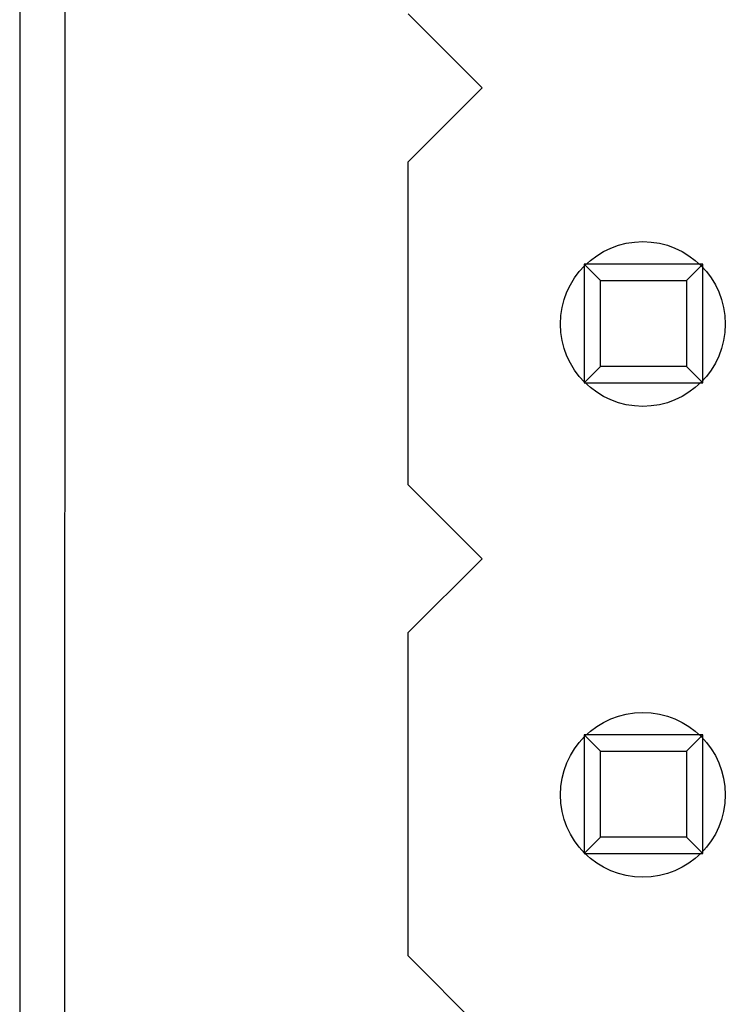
# Model space of a CAD drawing. Header units: inches. Extents: x -16 to 86, y -28 to 28.
# Tile 12 of 39: x 54.31 to 58.11, y -6.76 to -1.45. Entities that reach past the tile are written whole.
import ezdxf

# ---------------------------------------------------------------- set-up
doc = ezdxf.new("R2010")
doc.units = ezdxf.units.IN
doc.header["$LTSCALE"] = 1.21
doc.header["$MEASUREMENT"] = 0
doc.layers.get('0').update_dxf_attribs({"linetype": 'CONTINUOUS'})

msp = doc.modelspace()

# ---------------------------------------------------------------- linework, layer by layer
at = {"color": 7, "linetype": 'Continuous'}
for p, q in [((54.308, 13.9174), (54.308, -19.0826)), ((54.5462, -19.0826), (54.558, 8.2103))]:
    msp.add_line(p, q, dxfattribs=at)
at = {"color": 6, "linetype": 'Continuous'}
for p, q in [((56.8017, -1.8193), (56.4017, -1.4192)), ((56.4016, -2.2192), (56.8017, -1.8193)), ((56.4016, -2.2192), (56.4013, -3.9592)), ((57.3515, -2.7694), (57.3514, -3.4094)), ((57.9915, -2.7695), (57.3515, -2.7694)), ((57.3515, -2.7694), (57.4396, -2.8576)), ((57.9915, -2.7695), (57.9033, -2.8576)), ((57.9914, -3.4095), (57.9915, -2.7695)), ((57.4396, -2.8576), (57.9033, -2.8576)), ((57.4396, -3.3212), (57.4396, -2.8576)), ((57.9033, -2.8576), (57.9032, -3.3213)), ((57.4396, -3.3212), (57.3514, -3.4094)), ((57.9032, -3.3213), (57.4396, -3.3212)), ((57.9032, -3.3213), (57.9914, -3.4095)), ((57.3514, -3.4094), (57.9914, -3.4095)), ((56.8012, -4.3593), (56.4013, -3.9592)), ((56.4011, -4.7592), (56.8012, -4.3593)), ((56.4011, -4.7592), (56.4008, -6.4992)), ((57.351, -5.3094), (57.3509, -5.9494)), ((57.991, -5.3095), (57.351, -5.3094)), ((57.351, -5.3094), (57.4392, -5.3976)), ((57.991, -5.3095), (57.9028, -5.3976)), ((57.9909, -5.9495), (57.991, -5.3095)), ((57.4391, -5.8612), (57.4392, -5.3976)), ((57.4392, -5.3976), (57.9028, -5.3976)), ((57.9028, -5.3976), (57.9028, -5.8613)), ((57.4391, -5.8612), (57.3509, -5.9494)), ((57.9028, -5.8613), (57.4391, -5.8612)), ((57.9028, -5.8613), (57.9909, -5.9495)), ((57.3509, -5.9494), (57.9909, -5.9495)), ((56.8007, -6.8993), (56.4008, -6.4992))]:
    msp.add_line(p, q, dxfattribs=at)
for centre in [(57.668, -3.0926), (57.668, -5.6326)]:
    msp.add_circle(centre, 0.4445, dxfattribs=at)

doc.saveas('drawing.dxf')
